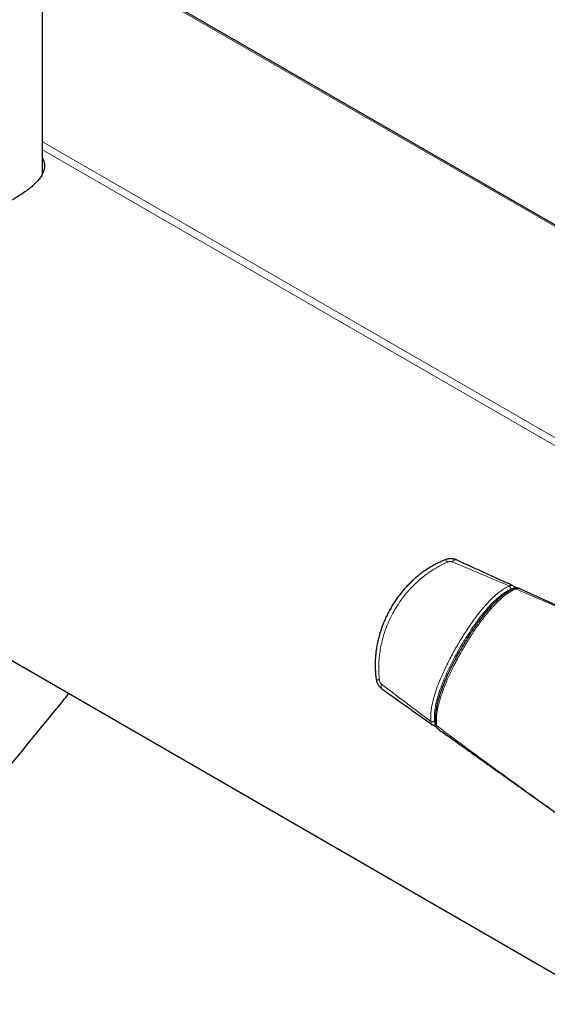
# Model space of a CAD drawing. Header units: millimetres. Extents: x 8 to 2385, y 12 to 2606.
# Tile 28 of 156: x 2256 to 2316, y 127 to 238. Entities that reach past the tile are written whole.
import ezdxf

# ---------------------------------------------------------------- set-up
doc = ezdxf.new("R2010")
doc.units = ezdxf.units.MM

msp = doc.modelspace()

# ---------------------------------------------------------------- linework, layer by layer
at = {"color": 7, "linetype": 'Continuous', "lineweight": 30}
for p, q in [((2258.86, 220.29), (2258.86, 520.42)), ((2341.76, 200.09), (2258.86, 247.95)), ((2145.65, 228.8), (2322.57, 126.66)), ((2312.2, 173.72), (2311.93, 173.87)), ((2312.23, 173.7), (2312.2, 173.72)), ((2312.69, 173.54), (2312.66, 173.55)), ((2318.61, 170.84), (2312.69, 173.54)), ((2302.85, 158.18), (2302.83, 158.2)), ((2302.87, 158.17), (2302.85, 158.18)), ((2302.87, 158.17), (2303.14, 158.02)), ((2303.14, 158.02), (2303.18, 158))]:
    msp.add_line(p, q, dxfattribs=at)
at = {"color": 252, "linetype": 'Continuous', "lineweight": 0}
for p, q in [((2341.51, 200.07), (2258.86, 247.78)), ((2258.86, 223.95), (2321.18, 187.97)), ((2320.17, 187.65), (2258.86, 223.04))]:
    msp.add_line(p, q, dxfattribs=at)
at = {"color": 252, "linetype": 'Continuous', "lineweight": 0, "flags": 128}
for points in [[(2304.25, 176.8), (2304.26, 176.8), (2304.3, 176.79), (2304.35, 176.76), (2304.41, 176.7), (2304.47, 176.63), (2304.53, 176.53)], [(2305.54, 176.79), (2305.51, 176.8), (2305.46, 176.81), (2305.4, 176.8), (2305.34, 176.78), (2305.27, 176.75), (2305.2, 176.7), (2305.13, 176.64), (2305.07, 176.57)], [(2296.49, 163.37), (2296.5, 163.35), (2296.53, 163.32), (2296.58, 163.29), (2296.66, 163.27), (2296.75, 163.26), (2296.86, 163.25)], [(2297.14, 162.25), (2297.12, 162.27), (2297.09, 162.31), (2297.07, 162.37), (2297.05, 162.43), (2297.05, 162.5), (2297.06, 162.59), (2297.07, 162.68), (2297.1, 162.77)]]:
    msp.add_lwpolyline(points, dxfattribs=at)
at = {"color": 252, "linetype": 'Continuous', "lineweight": 0}
for centre, radius, start, end in [((2311.26, 173.5), 0.428, 356.8264, 54.7586), ((2311.78, 173.65), 0.264, 337.4527, 54.8137), ((2312.09, 173.34), 0.219, 53.625, 110.1979), ((2312.09, 173.53), 0.214, 23.1945, 59.3467), ((2302.85, 158.94), 0.428, 245.2444, 303.1412), ((2302.98, 158.4), 0.256, 243.7637, 324.1189), ((2303.24, 158.21), 0.214, 240.6481, 276.9893), ((2303.41, 158.3), 0.219, 189.791, 246.3926)]:
    msp.add_arc(centre, radius, start, end, dxfattribs=at)
at = {"color": 7, "linetype": 'Continuous', "lineweight": 30}
for centre, major_axis, ratio, start_param, end_param in [((2317.14, 171.54), (5.95, -2.89), 0.050738, 3.762055, 3.806828), ((2307.5, 154.83), (5.48, -3.71), 0.050606, 2.474923, 2.517631)]:
    msp.add_ellipse(centre, major_axis=major_axis, ratio=ratio, start_param=start_param, end_param=end_param, dxfattribs=at)
for points, knots in [([(2258.86, 222.15), (2258.88, 222.11), (2258.97, 221.95), (2259.05, 221.72), (2259.1, 221.45), (2259.12, 221.2), (2259.09, 220.93), (2259.02, 220.66), (2258.92, 220.4), (2258.77, 220.1), (2258.53, 219.75), (2258.23, 219.41), (2257.94, 219.14), (2257.71, 218.92), (2257.45, 218.71), (2257.09, 218.44), (2256.64, 218.12), (2256.07, 217.76), (2255.54, 217.44), (2255.03, 217.16), (2254.48, 216.88), (2253.82, 216.56), (2253.05, 216.22), (2252.24, 215.88), (2251.4, 215.56), (2250.53, 215.26), (2249.64, 214.99), (2248.73, 214.74), (2247.91, 214.55), (2247.2, 214.41), (2246.55, 214.3), (2245.85, 214.21), (2245.16, 214.14), (2244.51, 214.11), (2243.78, 214.1), (2242.95, 214.13), (2242.18, 214.22), (2241.58, 214.34), (2241.13, 214.44), (2240.69, 214.56), (2240.16, 214.75), (2239.56, 215), (2238.94, 215.33), (2238.43, 215.67), (2238.01, 216), (2237.6, 216.37), (2237.18, 216.83), (2236.77, 217.37), (2236.42, 217.96), (2236.12, 218.59), (2235.88, 219.25), (2235.72, 219.95), (2235.62, 220.65), (2235.6, 221.39), (2235.66, 222.13), (2235.75, 222.69), (2235.84, 222.98), (2235.86, 223.04)], [0, 0, 0, 0, 0.007347, 0.029331, 0.044046, 0.058762, 0.076643, 0.094525, 0.109621, 0.124717, 0.148786, 0.173118, 0.18549, 0.197861, 0.210379, 0.222897, 0.245353, 0.265284, 0.285215, 0.299699, 0.314183, 0.335389, 0.356884, 0.37838, 0.400164, 0.422062, 0.444233, 0.466404, 0.488846, 0.503633, 0.518419, 0.53639, 0.55436, 0.569534, 0.584707, 0.608734, 0.63303, 0.64539, 0.657749, 0.670261, 0.682772, 0.704839, 0.724428, 0.744017, 0.758252, 0.772488, 0.793306, 0.814393, 0.835481, 0.856833, 0.879004, 0.901446, 0.923888, 0.946602, 0.97059, 0.994813, 1, 1, 1, 1]), ([(2304.25, 176.79), (2304.2, 176.77), (2304.01, 176.7), (2303.69, 176.55), (2303.28, 176.35), (2302.86, 176.12), (2302.45, 175.88), (2302.04, 175.61), (2301.64, 175.32), (2301.24, 175.01), (2300.85, 174.68), (2300.47, 174.33), (2300.1, 173.96), (2299.74, 173.57), (2299.4, 173.17), (2299.07, 172.75), (2298.75, 172.31), (2298.45, 171.87), (2298.17, 171.4), (2297.91, 170.93), (2297.66, 170.45), (2297.44, 169.95), (2297.24, 169.45), (2297.05, 168.95), (2296.89, 168.44), (2296.76, 167.92), (2296.64, 167.41), (2296.54, 166.89), (2296.47, 166.38), (2296.42, 165.87), (2296.39, 165.37), (2296.38, 164.87), (2296.4, 164.39), (2296.43, 163.91), (2296.46, 163.57), (2296.49, 163.39), (2296.5, 163.37)], [0, 0, 0, 0, 0.010097, 0.036531, 0.064751, 0.093339, 0.122355, 0.151598, 0.181449, 0.211797, 0.242564, 0.273648, 0.304926, 0.336423, 0.368318, 0.400385, 0.432593, 0.464912, 0.497306, 0.529741, 0.562173, 0.594563, 0.626878, 0.659088, 0.691165, 0.72296, 0.754823, 0.786225, 0.817228, 0.8479, 0.878313, 0.908546, 0.937876, 0.966655, 0.995226, 1, 1, 1, 1]), ([(2305.54, 176.79), (2305.51, 176.8), (2305.44, 176.84), (2305.31, 176.88), (2305.15, 176.91), (2304.98, 176.93), (2304.81, 176.92), (2304.63, 176.91), (2304.45, 176.87), (2304.32, 176.83), (2304.25, 176.8), (2304.25, 176.79)], [0, 0, 0, 0, 0.064436, 0.182681, 0.306726, 0.432234, 0.563481, 0.700131, 0.839692, 0.984249, 1, 1, 1, 1]), ([(2311.89, 173.89), (2310.6, 174.48), (2308.48, 175.45), (2306.37, 176.41), (2305.54, 176.79)], [0, 0, 0, 0, 0.608448, 1, 1, 1, 1]), ([(2312.02, 173.54), (2312, 173.53), (2311.89, 173.49), (2311.7, 173.39), (2311.44, 173.25), (2311.18, 173.09), (2310.92, 172.91), (2310.66, 172.71), (2310.39, 172.48), (2310.12, 172.24), (2309.85, 171.97), (2309.56, 171.68), (2309.28, 171.36), (2308.98, 171.02), (2308.68, 170.66), (2308.37, 170.26), (2308.05, 169.82), (2307.71, 169.35), (2307.36, 168.85), (2307.02, 168.32), (2306.67, 167.77), (2306.33, 167.2), (2305.98, 166.61), (2305.64, 166), (2305.31, 165.39), (2305.01, 164.79), (2304.72, 164.2), (2304.46, 163.63), (2304.23, 163.09), (2304.03, 162.6), (2303.86, 162.15), (2303.71, 161.73), (2303.58, 161.31), (2303.47, 160.9), (2303.36, 160.5), (2303.29, 160.12), (2303.23, 159.77), (2303.19, 159.44), (2303.17, 159.12), (2303.16, 158.8), (2303.17, 158.52), (2303.19, 158.34), (2303.2, 158.27)], [0, 0, 0, 0, 0.004617, 0.023234, 0.041101, 0.059846, 0.078878, 0.098274, 0.118094, 0.13831, 0.159974, 0.182276, 0.205388, 0.22948, 0.254759, 0.28148, 0.309989, 0.340854, 0.373056, 0.405939, 0.439643, 0.474317, 0.510132, 0.54726, 0.583579, 0.618762, 0.652866, 0.685958, 0.718175, 0.74512, 0.770449, 0.794453, 0.817357, 0.841679, 0.864977, 0.887431, 0.906288, 0.926233, 0.945895, 0.965293, 0.984455, 1, 1, 1, 1]), ([(2311.93, 173.87), (2311.93, 173.87), (2311.92, 173.88), (2311.9, 173.89), (2311.89, 173.89)], [0, 0, 0, 0, 0.037443, 1, 1, 1, 1]), ([(2312.66, 173.55), (2312.64, 173.56), (2312.6, 173.58), (2312.51, 173.61), (2312.39, 173.62), (2312.26, 173.61), (2312.14, 173.59), (2312.06, 173.56), (2312.02, 173.54)], [0, 0, 0, 0, 0.062817, 0.243307, 0.426915, 0.613214, 0.803283, 1, 1, 1, 1]), ([(2296.49, 163.37), (2296.5, 163.31), (2296.52, 163.19), (2296.58, 163.01), (2296.65, 162.83), (2296.75, 162.67), (2296.85, 162.52), (2296.97, 162.4), (2297.06, 162.31), (2297.13, 162.26), (2297.14, 162.25)], [0, 0, 0, 0, 0.132692, 0.27498, 0.420866, 0.569255, 0.699745, 0.828125, 0.953205, 1, 1, 1, 1]), ([(2297.14, 162.25), (2298.03, 161.62), (2299.92, 160.27), (2301.82, 158.92), (2302.83, 158.2)], [0, 0, 0, 0, 0.468517, 1, 1, 1, 1]), ([(2240.16, 135.42), (2241.58, 137.11), (2244.66, 140.79), (2249.38, 146.48), (2254.88, 153.16), (2259.03, 158.24), (2261.53, 161.32), (2261.85, 161.72)], [0, 0, 0, 0, 0.193686, 0.422481, 0.650878, 0.955412, 1, 1, 1, 1]), ([(2303.2, 158.26), (2303.2, 158.22), (2303.21, 158.14), (2303.25, 158.02), (2303.31, 157.91), (2303.38, 157.81), (2303.45, 157.74), (2303.5, 157.71), (2303.51, 157.7)], [0, 0, 0, 0, 0.183034, 0.378799, 0.564907, 0.746503, 0.943417, 1, 1, 1, 1]), ([(2303.51, 157.7), (2303.9, 157.42), (2305.61, 156.2), (2308.64, 154.05), (2312.64, 151.2), (2316.35, 148.56), (2318.75, 146.85), (2319.78, 146.12)], [0, 0, 0, 0, 0.0733385, 0.3170175, 0.5578614, 0.8111397, 1, 1, 1, 1])]:
    msp.add_open_spline(points, degree=3, knots=knots, dxfattribs=at)
at = {"color": 252, "linetype": 'Continuous', "lineweight": 0}
for points, knots in [([(2305.07, 176.57), (2305.03, 176.58), (2304.96, 176.6), (2304.85, 176.61), (2304.74, 176.6), (2304.64, 176.57), (2304.57, 176.55), (2304.53, 176.53)], [0, 0, 0, 0, 0.214308, 0.401954, 0.597398, 0.796145, 1, 1, 1, 1]), ([(2304.53, 176.53), (2304.35, 176.45), (2303.97, 176.28), (2303.42, 175.99), (2302.88, 175.66), (2302.39, 175.33), (2301.93, 174.99), (2301.37, 174.53), (2300.7, 173.92), (2299.95, 173.1), (2299.3, 172.26), (2298.73, 171.41), (2298.25, 170.55), (2297.83, 169.65), (2297.48, 168.75), (2297.22, 167.88), (2297.03, 167.05), (2296.91, 166.33), (2296.83, 165.68), (2296.8, 165.14), (2296.78, 164.48), (2296.8, 163.86), (2296.85, 163.4), (2296.86, 163.25)], [0, 0, 0, 0, 0.038262, 0.076817, 0.115374, 0.154208, 0.18691, 0.219614, 0.28571, 0.352818, 0.420614, 0.479785, 0.539401, 0.599678, 0.660421, 0.716077, 0.765247, 0.814416, 0.849969, 0.88552, 0.914026, 0.971254, 1, 1, 1, 1]), ([(2311.51, 173.85), (2310.43, 174.31), (2308.28, 175.23), (2306.14, 176.12), (2305.07, 176.57)], [0, 0, 0, 0, 0.4999873, 1, 1, 1, 1]), ([(2302.67, 158.55), (2302.66, 158.7), (2302.64, 158.99), (2302.66, 159.46), (2302.71, 159.94), (2302.81, 160.51), (2302.97, 161.17), (2303.2, 161.96), (2303.46, 162.67), (2303.73, 163.34), (2304, 163.95), (2304.31, 164.63), (2304.65, 165.31), (2305, 165.98), (2305.36, 166.65), (2305.75, 167.32), (2306.15, 167.98), (2306.57, 168.65), (2307.01, 169.32), (2307.48, 169.99), (2307.97, 170.65), (2308.5, 171.31), (2308.97, 171.85), (2309.38, 172.28), (2309.68, 172.57), (2309.98, 172.84), (2310.32, 173.12), (2310.69, 173.39), (2311.1, 173.65), (2311.37, 173.79), (2311.51, 173.85)], [0, 0, 0, 0, 0.028827, 0.058081, 0.087338, 0.117002, 0.157513, 0.201563, 0.251772, 0.2786, 0.317643, 0.35681, 0.395978, 0.435675, 0.475373, 0.515461, 0.555702, 0.595996, 0.638642, 0.681369, 0.724403, 0.767577, 0.816525, 0.840644, 0.86476, 0.887157, 0.909551, 0.939791, 0.970288, 1, 1, 1, 1]), ([(2311.69, 173.48), (2311.56, 173.42), (2311.3, 173.29), (2310.91, 173.04), (2310.49, 172.74), (2310.06, 172.37), (2309.62, 171.95), (2309.19, 171.49), (2308.68, 170.91), (2308.11, 170.18), (2307.49, 169.32), (2306.91, 168.44), (2306.36, 167.58), (2305.86, 166.73), (2305.38, 165.85), (2304.91, 164.96), (2304.48, 164.05), (2304.11, 163.21), (2303.81, 162.45), (2303.56, 161.76), (2303.36, 161.07), (2303.2, 160.4), (2303.1, 159.76), (2303.05, 159.15), (2303.07, 158.77), (2303.09, 158.58)], [0, 0, 0, 0, 0.029473, 0.059019, 0.088507, 0.123655, 0.158928, 0.194263, 0.229496, 0.287166, 0.344936, 0.402664, 0.455624, 0.508614, 0.561577, 0.61575, 0.669955, 0.724101, 0.76442, 0.804848, 0.845203, 0.885421, 0.923587, 0.961871, 1, 1, 1, 1]), ([(2312.22, 173.51), (2312.1, 173.46), (2311.85, 173.34), (2311.47, 173.11), (2311.09, 172.84), (2310.65, 172.49), (2310.23, 172.1), (2309.83, 171.7), (2309.5, 171.34), (2309.15, 170.94), (2308.77, 170.46), (2308.37, 169.94), (2307.96, 169.37), (2307.55, 168.78), (2307.16, 168.17), (2306.77, 167.55), (2306.39, 166.93), (2306.03, 166.29), (2305.65, 165.61), (2305.29, 164.91), (2304.95, 164.22), (2304.66, 163.59), (2304.4, 163.01), (2304.18, 162.45), (2303.98, 161.92), (2303.79, 161.37), (2303.62, 160.82), (2303.49, 160.27), (2303.39, 159.8), (2303.32, 159.3), (2303.29, 158.88), (2303.29, 158.44), (2303.31, 158.22), (2303.32, 158.1)], [0, 0, 0, 0, 0.027406, 0.055191, 0.082979, 0.111117, 0.153228, 0.178357, 0.203489, 0.233034, 0.262582, 0.299356, 0.336133, 0.373155, 0.410539, 0.447923, 0.485661, 0.523529, 0.561438, 0.605941, 0.644812, 0.679686, 0.714558, 0.744217, 0.773875, 0.804856, 0.836051, 0.867241, 0.898723, 0.917748, 0.956002, 0.975256, 1, 1, 1, 1]), ([(2311.51, 173.85), (2311.54, 173.87), (2311.62, 173.9), (2311.72, 173.92), (2311.81, 173.92), (2311.86, 173.9), (2311.89, 173.89)], [0, 0, 0, 0, 0.2615344, 0.5305992, 0.7644639, 1, 1, 1, 1]), ([(2311.94, 173.51), (2311.94, 173.51), (2311.91, 173.52), (2311.85, 173.52), (2311.77, 173.51), (2311.71, 173.49), (2311.69, 173.48)], [0, 0, 0, 0, 0.0587041, 0.3843543, 0.6878984, 1, 1, 1, 1]), ([(2312.66, 173.55), (2312.64, 173.56), (2312.58, 173.59), (2312.48, 173.59), (2312.36, 173.57), (2312.27, 173.53), (2312.22, 173.51)], [0, 0, 0, 0, 0.171324, 0.440903, 0.716394, 1, 1, 1, 1]), ([(2312.22, 173.51), (2313.25, 173.08), (2315.31, 172.2), (2318.33, 170.88), (2321.29, 169.57), (2324.3, 168.22), (2326.35, 167.3), (2327.43, 166.81)], [0, 0, 0, 0, 0.202182, 0.404374, 0.595091, 0.785812, 1, 1, 1, 1]), ([(2296.86, 163.25), (2296.87, 163.23), (2296.88, 163.15), (2296.92, 163.02), (2297, 162.87), (2297.06, 162.8), (2297.1, 162.77)], [0, 0, 0, 0, 0.121549, 0.458407, 0.733463, 1, 1, 1, 1]), ([(2297.1, 162.77), (2298.02, 162.07), (2299.87, 160.66), (2301.74, 159.25), (2302.67, 158.55)], [0, 0, 0, 0, 0.499987, 1, 1, 1, 1]), ([(2302.83, 158.2), (2302.81, 158.21), (2302.77, 158.24), (2302.73, 158.31), (2302.69, 158.41), (2302.68, 158.49), (2302.67, 158.54), (2302.67, 158.55)], [0, 0, 0, 0, 0.176188, 0.44418, 0.678165, 0.917491, 1, 1, 1, 1]), ([(2303.09, 158.58), (2303.09, 158.55), (2303.1, 158.49), (2303.13, 158.41), (2303.16, 158.36), (2303.19, 158.35), (2303.19, 158.34)], [0, 0, 0, 0, 0.313584, 0.6369, 0.935409, 1, 1, 1, 1]), ([(2319.77, 146.12), (2318.64, 146.93), (2316.59, 148.39), (2313.62, 150.53), (2310.85, 152.53), (2308.09, 154.54), (2305.58, 156.4), (2304, 157.59), (2303.32, 158.1)], [0, 0, 0, 0, 0.204674, 0.372275, 0.539878, 0.707562, 0.875252, 1, 1, 1, 1]), ([(2303.32, 158.1), (2303.33, 158.06), (2303.34, 157.96), (2303.38, 157.84), (2303.44, 157.76), (2303.49, 157.72), (2303.51, 157.71)], [0, 0, 0, 0, 0.262887, 0.532853, 0.80629, 1, 1, 1, 1])]:
    msp.add_open_spline(points, degree=3, knots=knots, dxfattribs=at)

doc.saveas('drawing.dxf')
